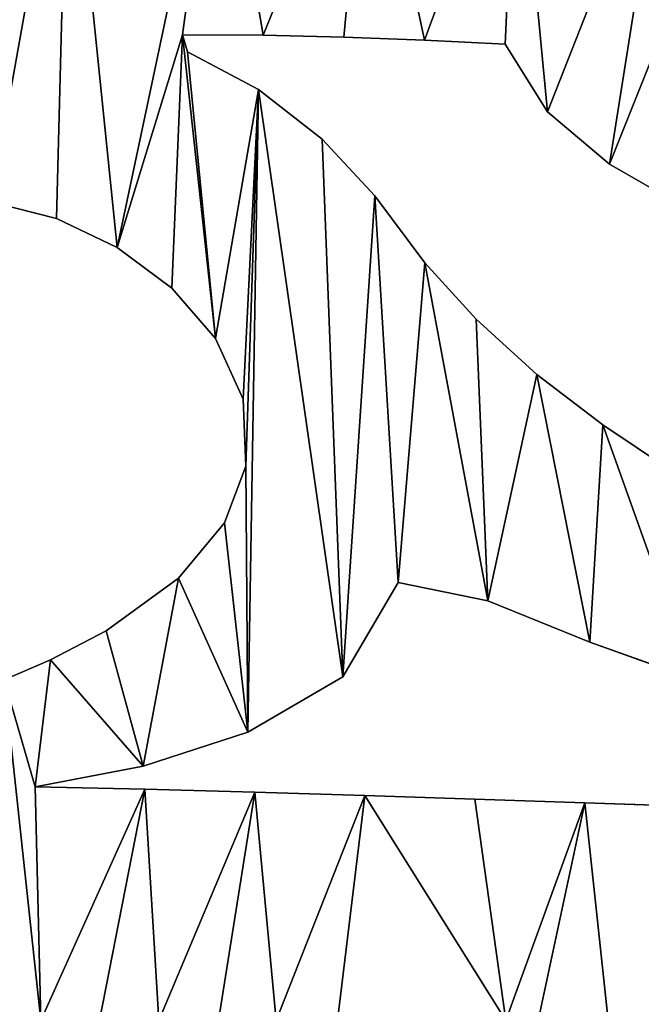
# Model space of a CAD drawing. Extents: x 9 to 1212, y 18 to 833.
# Tile 163 of 172: x 923 to 985, y 318 to 415. Entities that reach past the tile are written whole.
import ezdxf

# ---------------------------------------------------------------- set-up
doc = ezdxf.new("R2010")
doc.units = 0
doc.header["$MEASUREMENT"] = 0
doc.layers.get('0').update_dxf_attribs({"linetype": 'CONTINUOUS'})

# ---------------------------------------------------------------- blocks, each defined once
blk = doc.blocks.new('GRUPO_3')
for p, q in [((136.49197, 385.88604), (128.4878, 385.91718)), ((128.4878, 385.91718), (128.96377, 384.22668)), ((128.4878, 385.91718, 15), (128.96377, 384.22668, 15)), ((136.49197, 385.88604, 15), (128.4878, 385.91718, 15)), ((128.4878, 385.91718), (128.4878, 385.91718, 15)), ((144.48686, 385.6968), (136.49197, 385.88604)), ((144.48686, 385.6968, 15), (136.49197, 385.88604, 15)), ((136.49197, 385.88604), (136.49197, 385.88604, 15)), ((152.4853, 385.39142), (144.48686, 385.6968)), ((152.4853, 385.39142, 15), (144.48686, 385.6968, 15)), ((144.48686, 385.6968), (144.48686, 385.6968, 15)), ((160.4875, 385.00327), (152.4853, 385.39142)), ((160.4875, 385.00327, 15), (152.4853, 385.39142, 15)), ((152.4853, 385.39142), (152.4853, 385.39142, 15)), ((128.96377, 384.22668), (136.02033, 380.48374)), ((128.96377, 384.22668, 15), (136.02033, 380.48374, 15)), ((128.96377, 384.22668), (128.96377, 384.22668, 15)), ((164.69349, 378.26738), (160.4875, 385.00327)), ((164.69349, 378.26738, 15), (160.4875, 385.00327, 15)), ((160.4875, 385.00327), (160.4875, 385.00327, 15)), ((136.02033, 380.48374), (142.32027, 375.56746)), ((136.02033, 380.48374, 15), (142.32027, 375.56746, 15)), ((136.02033, 380.48374), (136.02033, 380.48374, 15)), ((170.82291, 373.0845), (164.69349, 378.26738)), ((170.82291, 373.0845, 15), (164.69349, 378.26738, 15)), ((164.69349, 378.26738), (164.69349, 378.26738, 15)), ((142.32027, 375.56746), (147.57443, 369.94667)), ((142.32027, 375.56746, 15), (147.57443, 369.94667, 15)), ((142.32027, 375.56746), (142.32027, 375.56746, 15)), ((177.74419, 369.09618), (170.82291, 373.0845)), ((177.74419, 369.09618, 15), (170.82291, 373.0845, 15)), ((170.82291, 373.0845), (170.82291, 373.0845, 15)), ((147.57443, 369.94667), (152.52621, 363.26751)), ((147.57443, 369.94667, 15), (152.52621, 363.26751, 15)), ((147.57443, 369.94667), (147.57443, 369.94667, 15)), ((115.98456, 367.68929), (109.42805, 369.34523)), ((115.98456, 367.68929, 15), (109.42805, 369.34523, 15)), ((121.98095, 364.79649), (115.98456, 367.68929)), ((121.98095, 364.79649, 15), (115.98456, 367.68929, 15)), ((115.98456, 367.68929), (115.98456, 367.68929, 15)), ((127.40844, 360.75444), (121.98095, 364.79649)), ((127.40844, 360.75444, 15), (121.98095, 364.79649, 15)), ((121.98095, 364.79649), (121.98095, 364.79649, 15)), ((152.52621, 363.26751), (157.59589, 357.67248)), ((152.52621, 363.26751, 15), (157.59589, 357.67248, 15)), ((152.52621, 363.26751), (152.52621, 363.26751, 15)), ((131.73976, 355.75372), (127.40844, 360.75444)), ((131.73976, 355.75372, 15), (127.40844, 360.75444, 15)), ((127.40844, 360.75444), (127.40844, 360.75444, 15)), ((157.59589, 357.67248), (163.6393, 352.2056)), ((157.59589, 357.67248, 15), (163.6393, 352.2056, 15)), ((157.59589, 357.67248), (157.59589, 357.67248, 15)), ((134.49264, 349.74206), (131.73976, 355.75372)), ((134.49264, 349.74206, 15), (131.73976, 355.75372, 15)), ((131.73976, 355.75372), (131.73976, 355.75372, 15)), ((163.6393, 352.2056), (170.16864, 347.1931)), ((163.6393, 352.2056, 15), (170.16864, 347.1931, 15)), ((163.6393, 352.2056), (163.6393, 352.2056, 15)), ((134.77048, 343.08749), (134.49264, 349.74206)), ((134.77048, 343.08749, 15), (134.49264, 349.74206, 15)), ((134.49264, 349.74206), (134.49264, 349.74206, 15)), ((170.16864, 347.1931), (176.69687, 342.82836)), ((170.16864, 347.1931, 15), (176.69687, 342.82836, 15)), ((170.16864, 347.1931), (170.16864, 347.1931, 15)), ((132.64251, 337.47997), (134.77048, 343.08749)), ((132.64251, 337.47997, 15), (134.77048, 343.08749, 15)), ((134.77048, 343.08749), (134.77048, 343.08749, 15)), ((128.09669, 331.97665), (132.64251, 337.47997)), ((128.09669, 331.97665, 15), (132.64251, 337.47997, 15)), ((132.64251, 337.47997), (132.64251, 337.47997, 15)), ((120.9111, 326.74183), (128.09669, 331.97665)), ((120.9111, 326.74183, 15), (128.09669, 331.97665, 15)), ((128.09669, 331.97665), (128.09669, 331.97665, 15)), ((149.86547, 331.55102), (144.38194, 322.175)), ((149.86547, 331.55102, 15), (144.38194, 322.175, 15)), ((158.78162, 329.73423), (149.86547, 331.55102)), ((158.78162, 329.73423, 15), (149.86547, 331.55102, 15)), ((149.86547, 331.55102), (149.86547, 331.55102, 15)), ((168.87346, 325.63175), (158.78162, 329.73423)), ((168.87346, 325.63175, 15), (158.78162, 329.73423, 15)), ((158.78162, 329.73423), (158.78162, 329.73423, 15)), ((115.38739, 323.85364), (120.9111, 326.74183)), ((115.38739, 323.85364, 15), (120.9111, 326.74183, 15)), ((120.9111, 326.74183), (120.9111, 326.74183, 15)), ((179.21702, 321.91723), (168.87346, 325.63175)), ((179.21702, 321.91723, 15), (168.87346, 325.63175, 15)), ((168.87346, 325.63175), (168.87346, 325.63175, 15)), ((110.80007, 321.88138), (115.38739, 323.85364)), ((110.80007, 321.88138, 15), (115.38739, 323.85364, 15)), ((115.38739, 323.85364), (115.38739, 323.85364, 15)), ((144.38194, 322.175), (134.94925, 316.69458)), ((144.38194, 322.175, 15), (134.94925, 316.69458, 15)), ((144.38194, 322.175), (144.38194, 322.175, 15)), ((134.94925, 316.69458), (124.59123, 313.31915)), ((134.94925, 316.69458, 15), (124.59123, 313.31915, 15)), ((134.94925, 316.69458), (134.94925, 316.69458, 15)), ((124.59123, 313.31915), (113.8535, 311.26277)), ((124.59123, 313.31915, 15), (113.8535, 311.26277, 15)), ((124.59123, 313.31915), (124.59123, 313.31915, 15)), ((113.8535, 311.26277), (124.7518, 311.01314)), ((113.8535, 311.26277, 15), (124.7518, 311.01314, 15)), ((113.8535, 311.26277), (113.8535, 311.26277, 15)), ((124.7518, 311.01314), (135.65959, 310.71473)), ((124.7518, 311.01314, 15), (135.65959, 310.71473, 15)), ((124.7518, 311.01314), (124.7518, 311.01314, 15)), ((135.65959, 310.71473), (146.57079, 310.382)), ((135.65959, 310.71473, 15), (146.57079, 310.382, 15)), ((135.65959, 310.71473), (135.65959, 310.71473, 15)), ((146.57079, 310.382), (157.4721, 310.02948)), ((146.57079, 310.382, 15), (157.4721, 310.02948, 15)), ((146.57079, 310.382), (146.57079, 310.382, 15)), ((157.4721, 310.02948), (168.37819, 309.67058)), ((157.4721, 310.02948, 15), (168.37819, 309.67058, 15)), ((157.4721, 310.02948), (157.4721, 310.02948, 15)), ((168.37819, 309.67058), (179.28418, 309.3192)), ((168.37819, 309.67058, 15), (179.28418, 309.3192, 15)), ((168.37819, 309.67058), (168.37819, 309.67058, 15))]:
    blk.add_line(p, q)
mesh = blk.add_polyface()
corners = [(175.26502, 384.16203), (177.74419, 369.09618), (170.82291, 373.0845), (175.88282, 381.05681), (184.65623, 378.75806), (185.06154, 365.94572), (193.6642, 377.59949), (192.69043, 363.41233), (200.49419, 361.41841), (202.75369, 377.3826), (208.36455, 359.92487), (211.83818, 377.8802), (216.35699, 358.90497), (220.8834, 378.87345), (224.44422, 358.3986), (229.88836, 380.16186), (232.29792, 358.51382), (238.8715, 381.55777), (240.21415, 359.62531), (168.87346, 325.63175), (163.6393, 352.2056), (170.16864, 347.1931), (179.21702, 321.91723), (176.69687, 342.82836), (183.69162, 338.70399), (189.63747, 318.56624), (190.93992, 334.92882), (200.08848, 315.57097), (198.19384, 331.59507), (205.65264, 328.59224), (210.71212, 312.90754), (213.26277, 325.95306), (221.43104, 310.64144), (221.09068, 323.68229), (228.91637, 321.87505), (232.18565, 308.85143), (236.66687, 320.57128), (275.98534, 383.0185), (279.07944, 368.55731), (271.17881, 367.51629), (279.54206, 382.23221), (276.21804, 324.89869), (270.715, 308.57627), (268.81462, 322.05179), (274.60622, 309.4645), (276.51573, 310.01104), (282.86354, 329.03628), (278.41312, 310.63867), (164.69349, 378.26738), (161.64768, 410.21565), (176.3579, 407.97588), (184.34729, 383.61698), (190.67322, 406.91368), (193.43004, 383.08482), (205.5688, 406.15342), (202.51431, 382.59241), (211.60073, 382.16601), (220.41525, 405.83537), (220.68945, 381.83232), (235.36851, 406.26978), (229.78008, 381.61942), (245.2299, 407.49833), (247.99906, 361.49944), (264.66438, 410.61819), (255.68528, 363.68956), (263.38666, 365.80598), (278.79762, 415.11929), (278.46001, 384.03245)]
mesh.append_faces([[corners[k] for k in face] for face in [(1, 4, 5), (5, 6, 7), (7, 6, 8), (8, 9, 10), (10, 11, 12), (12, 13, 14), (14, 15, 16), (16, 17, 18), (19, 21, 22), (22, 24, 25), (25, 26, 27), (27, 29, 30), (30, 31, 32), (41, 42, 43), (44, 41, 45), (45, 46, 47), (48, 50, 2), (0, 50, 51), (51, 52, 53), (53, 54, 55), (55, 54, 56), (56, 57, 58), (58, 59, 60), (60, 59, 17), (18, 61, 62), (62, 63, 64), (64, 63, 65), (65, 63, 39), (37, 66, 67)]], dxfattribs={"vtx0": -1, "vtx1": -1})
mesh.append_faces([[corners[k] for k in face] for face in [(2, 50, 0), (17, 61, 18), (39, 66, 37)]], dxfattribs={"vtx0": -1, "vtx1": -1, "vtx2": -1})
mesh.append_faces([[corners[k] for k in face] for face in [(0, 1, 2), (1, 0, 3), (1, 3, 4), (5, 4, 6), (8, 6, 9), (10, 9, 11), (12, 11, 13), (14, 13, 15), (16, 15, 17), (19, 20, 21), (22, 21, 23), (22, 23, 24), (25, 24, 26), (27, 26, 28), (27, 28, 29), (30, 29, 31), (32, 31, 33), (32, 33, 34), (35, 34, 36), (37, 38, 39), (38, 37, 40), (45, 41, 46), (48, 49, 50), (51, 50, 52), (53, 52, 54), (56, 54, 57), (58, 57, 59), (17, 59, 61), (62, 61, 63), (39, 63, 66)]], dxfattribs={"vtx0": -1, "vtx2": -1})
mesh = blk.add_polyface()
corners = [(177.74419, 369.09618, 15), (175.26502, 384.16203, 15), (170.82291, 373.0845, 15), (175.88282, 381.05681, 15), (184.65623, 378.75806, 15), (185.06154, 365.94572, 15), (193.6642, 377.59949, 15), (192.69043, 363.41233, 15), (200.49419, 361.41841, 15), (202.75369, 377.3826, 15), (208.36455, 359.92487, 15), (211.83818, 377.8802, 15), (216.35699, 358.90497, 15), (220.8834, 378.87345, 15), (224.44422, 358.3986, 15), (229.88836, 380.16186, 15), (232.29792, 358.51382, 15), (238.8715, 381.55777, 15), (240.21415, 359.62531, 15), (270.715, 308.57627, 15), (276.21804, 324.89869, 15), (268.81462, 322.05179, 15), (274.60622, 309.4645, 15), (276.51573, 310.01104, 15), (282.86354, 329.03628, 15), (278.41312, 310.63867, 15), (161.64768, 410.21565, 15), (164.69349, 378.26738, 15), (176.3579, 407.97588, 15), (184.34729, 383.61698, 15), (190.67322, 406.91368, 15), (193.43004, 383.08482, 15), (205.5688, 406.15342, 15), (202.51431, 382.59241, 15), (211.60073, 382.16601, 15), (220.41525, 405.83537, 15), (220.68945, 381.83232, 15), (235.36851, 406.26978, 15), (229.78008, 381.61942, 15), (245.2299, 407.49833, 15), (247.99906, 361.49944, 15), (264.66438, 410.61819, 15), (255.68528, 363.68956, 15), (263.38666, 365.80598, 15), (271.17881, 367.51629, 15), (278.79762, 415.11929, 15), (275.98534, 383.0185, 15), (278.46001, 384.03245, 15), (279.07944, 368.55731, 15), (279.54206, 382.23221, 15), (163.6393, 352.2056, 15), (168.87346, 325.63175, 15), (170.16864, 347.1931, 15), (179.21702, 321.91723, 15), (176.69687, 342.82836, 15), (183.69162, 338.70399, 15), (189.63747, 318.56624, 15), (190.93992, 334.92882, 15), (200.08848, 315.57097, 15), (198.19384, 331.59507, 15), (205.65264, 328.59224, 15), (210.71212, 312.90754, 15), (213.26277, 325.95306, 15), (221.43104, 310.64144, 15), (221.09068, 323.68229, 15), (228.91637, 321.87505, 15), (232.18565, 308.85143, 15), (236.66687, 320.57128, 15)]
mesh.append_faces([[corners[k] for k in face] for face in [(0, 1, 2), (1, 0, 3), (3, 0, 4), (4, 5, 6), (6, 8, 9), (9, 10, 11), (11, 12, 13), (13, 14, 15), (15, 16, 17), (20, 23, 24), (26, 27, 28), (28, 29, 30), (30, 31, 32), (32, 34, 35), (35, 36, 37), (37, 17, 39), (39, 40, 41), (41, 44, 45), (48, 46, 44), (46, 48, 49), (50, 51, 52), (52, 53, 54), (54, 53, 55), (55, 56, 57), (57, 58, 59), (59, 58, 60), (60, 61, 62), (62, 63, 64), (64, 63, 65), (65, 66, 67)]], dxfattribs={"vtx0": -1, "vtx1": -1})
mesh.append_faces([[corners[k] for k in face] for face in [(28, 2, 1), (39, 17, 18), (45, 44, 46)]], dxfattribs={"vtx0": -1, "vtx1": -1, "vtx2": -1})
mesh.append_faces([[corners[k] for k in face] for face in [(4, 0, 5), (6, 5, 7), (6, 7, 8), (9, 8, 10), (11, 10, 12), (13, 12, 14), (15, 14, 16), (17, 16, 18), (19, 20, 21), (20, 22, 23), (24, 23, 25), (28, 27, 2), (28, 1, 29), (30, 29, 31), (32, 31, 33), (32, 33, 34), (35, 34, 36), (37, 36, 38), (37, 38, 17), (39, 18, 40), (41, 40, 42), (41, 42, 43), (41, 43, 44), (45, 46, 47), (52, 51, 53), (55, 53, 56), (57, 56, 58), (60, 58, 61), (62, 61, 63)]], dxfattribs={"vtx0": -1, "vtx2": -1})
mesh = blk.add_polyface()
corners = [(40.10877, 357.11613), (43.86261, 328.37619), (39.87694, 342.50009), (45.2213, 373.08075), (51.45255, 315.67478), (51.66111, 384.04524), (55.45955, 303.90958), (62.16153, 394.66294), (69.79638, 353.4742), (70.08355, 360.01967), (74.41886, 402.50418), (71.84013, 366.28539), (75.29006, 371.83428), (88.05538, 407.96585), (80.17607, 376.2434), (85.9775, 379.49477), (77.2447, 369.68256), (76.5498, 356.92634), (75.47322, 363.37299), (80.22668, 351.42477), (81.02433, 375.10893), (85.29056, 347.27698), (91.27235, 348.35548), (91.21573, 355.90347), (115.38739, 323.85364), (113.8535, 311.26277), (110.80007, 321.88138), (124.59123, 313.31915), (120.9111, 326.74183), (128.09669, 331.97665), (134.94925, 316.69458), (132.64251, 337.47997), (134.77048, 343.08749), (128.4878, 385.91718), (131.73976, 355.75372), (127.40844, 360.75444), (128.96377, 384.22668), (136.02033, 380.48374), (134.49264, 349.74206), (144.38194, 322.175), (142.32027, 375.56746), (147.57443, 369.94667), (149.86547, 331.55102), (152.52621, 363.26751), (158.78162, 329.73423), (157.59589, 357.67248), (163.6393, 352.2056), (168.87346, 325.63175), (103.90415, 411.43434), (92.7611, 361.65048), (96.84979, 366.76427), (102.86355, 369.2631), (109.42805, 369.34523), (117.12096, 412.38336), (115.98456, 367.68929), (121.98095, 364.79649), (132.01544, 412.20543), (136.49197, 385.88604), (146.8983, 411.52222), (144.48686, 385.6968), (152.4853, 385.39142), (161.64768, 410.21565), (160.4875, 385.00327), (164.69349, 378.26738)]
mesh.append_faces([[corners[k] for k in face] for face in [(0, 1, 2), (16, 17, 18)]], dxfattribs={"vtx0": -1})
mesh.append_faces([[corners[k] for k in face] for face in [(1, 3, 4), (4, 5, 6), (8, 7, 9), (9, 10, 11), (11, 10, 12), (12, 13, 14), (14, 13, 15), (17, 16, 19), (19, 20, 21), (21, 15, 22), (22, 13, 23), (24, 25, 26), (25, 24, 27), (27, 29, 30), (34, 37, 38), (38, 37, 32), (30, 37, 39), (39, 41, 42), (42, 43, 44), (44, 46, 47), (48, 23, 13), (23, 48, 49), (49, 48, 50), (50, 48, 51), (51, 48, 52), (52, 53, 54), (54, 53, 55), (55, 33, 35), (33, 56, 57), (57, 58, 59), (59, 58, 60), (60, 61, 62), (62, 61, 63)]], dxfattribs={"vtx0": -1, "vtx1": -1})
mesh.append_faces([[corners[k] for k in face] for face in [(22, 15, 13), (32, 37, 30), (55, 56, 33)]], dxfattribs={"vtx0": -1, "vtx1": -1, "vtx2": -1})
mesh.append_faces([[corners[k] for k in face] for face in [(1, 0, 3), (4, 3, 5), (6, 5, 7), (9, 7, 10), (12, 10, 13), (19, 16, 20), (21, 20, 15), (27, 24, 28), (27, 28, 29), (30, 29, 31), (30, 31, 32), (33, 34, 35), (34, 33, 36), (34, 36, 37), (39, 37, 40), (39, 40, 41), (42, 41, 43), (44, 43, 45), (44, 45, 46), (52, 48, 53), (55, 53, 56), (57, 56, 58), (60, 58, 61)]], dxfattribs={"vtx0": -1, "vtx2": -1})
mesh = blk.add_polyface()
corners = [(43.86261, 328.37619, 15), (40.10877, 357.11613, 15), (39.87694, 342.50009, 15), (45.2213, 373.08075, 15), (51.45255, 315.67478, 15), (51.66111, 384.04524, 15), (55.45955, 303.90958, 15), (62.16153, 394.66294, 15), (69.79638, 353.4742, 15), (70.08355, 360.01967, 15), (74.41886, 402.50418, 15), (71.84013, 366.28539, 15), (75.29006, 371.83428, 15), (88.05538, 407.96585, 15), (80.17607, 376.2434, 15), (85.9775, 379.49477, 15), (91.21573, 355.90347, 15), (103.90415, 411.43434, 15), (92.7611, 361.65048, 15), (96.84979, 366.76427, 15), (102.86355, 369.2631, 15), (109.42805, 369.34523, 15), (117.12096, 412.38336, 15), (115.98456, 367.68929, 15), (121.98095, 364.79649, 15), (132.01544, 412.20543, 15), (128.4878, 385.91718, 15), (127.40844, 360.75444, 15), (136.49197, 385.88604, 15), (146.8983, 411.52222, 15), (144.48686, 385.6968, 15), (152.4853, 385.39142, 15), (161.64768, 410.21565, 15), (160.4875, 385.00327, 15), (164.69349, 378.26738, 15), (131.73976, 355.75372, 15), (128.96377, 384.22668, 15), (136.02033, 380.48374, 15), (134.49264, 349.74206, 15), (134.77048, 343.08749, 15), (134.94925, 316.69458, 15), (144.38194, 322.175, 15), (142.32027, 375.56746, 15), (147.57443, 369.94667, 15), (149.86547, 331.55102, 15), (152.52621, 363.26751, 15), (158.78162, 329.73423, 15), (157.59589, 357.67248, 15), (163.6393, 352.2056, 15), (168.87346, 325.63175, 15), (113.8535, 311.26277, 15), (115.38739, 323.85364, 15), (110.80007, 321.88138, 15), (124.59123, 313.31915, 15), (120.9111, 326.74183, 15), (128.09669, 331.97665, 15), (132.64251, 337.47997, 15), (76.5498, 356.92634, 15), (77.2447, 369.68256, 15), (75.47322, 363.37299, 15), (80.22668, 351.42477, 15), (81.02433, 375.10893, 15), (85.29056, 347.27698, 15), (91.27235, 348.35548, 15)]
mesh.append_faces([[corners[k] for k in face] for face in [(0, 1, 2), (57, 58, 59)]], dxfattribs={"vtx0": -1})
mesh.append_faces([[corners[k] for k in face] for face in [(1, 0, 3), (3, 4, 5), (5, 6, 7), (7, 9, 10), (10, 12, 13), (17, 21, 22), (22, 24, 25), (25, 28, 29), (29, 31, 32), (35, 26, 27), (26, 35, 36), (36, 35, 37), (37, 41, 42), (42, 41, 43), (43, 44, 45), (45, 46, 47), (47, 46, 48), (51, 53, 54), (54, 53, 55), (55, 40, 56), (56, 40, 39), (58, 60, 61), (61, 62, 15)]], dxfattribs={"vtx0": -1, "vtx1": -1})
mesh.append_faces([[corners[k] for k in face] for face in [(25, 24, 26), (37, 39, 40), (15, 63, 13)]], dxfattribs={"vtx0": -1, "vtx1": -1, "vtx2": -1})
mesh.append_faces([[corners[k] for k in face] for face in [(3, 0, 4), (5, 4, 6), (7, 8, 9), (10, 9, 11), (10, 11, 12), (13, 12, 14), (13, 14, 15), (16, 17, 13), (17, 16, 18), (17, 18, 19), (17, 19, 20), (17, 20, 21), (22, 21, 23), (22, 23, 24), (26, 24, 27), (25, 26, 28), (29, 28, 30), (29, 30, 31), (32, 31, 33), (32, 33, 34), (37, 35, 38), (37, 38, 39), (37, 40, 41), (43, 41, 44), (45, 44, 46), (48, 46, 49), (50, 51, 52), (51, 50, 53), (55, 53, 40), (58, 57, 60), (61, 60, 62), (15, 62, 63), (13, 63, 16)]], dxfattribs={"vtx0": -1, "vtx2": -1})
mesh = blk.add_polyface()
corners = [(58.33462, 220.00109), (62.16153, 394.66294), (61.2791, 60.95986), (65.31256, 75.14249), (65.97319, 149.60646), (69.79638, 353.4742), (68.14404, 164.06368), (73.79136, 176.93295), (74.28373, 334.22009), (83.21653, 188.2741), (76.72409, 328.24018), (80.5855, 256.34927), (86.73258, 241.66654), (87.49945, 226.33828), (95.2402, 196.97732), (91.52063, 214.23832), (106.16573, 220.31793), (108.32073, 203.04603), (121.30285, 224.82595), (123.01592, 207.39479), (136.80938, 227.77338), (137.29755, 209.90922), (152.56281, 229.21528), (152.06887, 211.16286), (167.19873, 211.27587), (168.35992, 229.24522), (181.90817, 210.38515), (184.09199, 227.9986), (196.62139, 208.57129), (199.72879, 225.6104), (211.29225, 205.8519), (215.23235, 222.20815), (143.74335, 257.30181), (146.44722, 273.05927), (159.34123, 254.78999), (160.546, 273.05827), (174.66827, 251.04956), (180.64622, 259.18598), (189.66892, 246.02844), (183.40891, 258.43599), (195.98428, 255.99597), (204.1557, 239.74327), (208.21177, 252.05188), (33.46837, 166.80752), (33.36706, 137.82507), (31.23041, 152.28539), (36.90525, 123.39605), (39.32381, 180.32014), (37.79651, 108.77216), (10.42748, 10.3651), (14.84805, 0.31183), (0, 0.02527), (18.27457, 22.72381), (29.31042, 0), (24.38759, 36.18559), (29.17622, 50.28706), (32.82839, 64.62257), (40.87218, 5.61305), (35.50813, 79.23839), (37.20896, 94.03339), (46.83592, 193.04768), (45.95464, 19.44758), (51.25279, 33.20203), (53.97012, 205.96172), (56.47273, 47.00647), (50.45721, 248.48467), (55.45955, 303.90958), (56.48987, 234.72036), (68.20842, 89.58155), (68.4515, 127.54327), (69.64333, 104.21749), (69.33423, 119.8122)]
mesh.append_faces([[corners[k] for k in face] for face in [(43, 44, 45), (49, 50, 51), (70, 69, 71)]], dxfattribs={"vtx0": -1})
mesh.append_faces([[corners[k] for k in face] for face in [(2, 1, 3), (4, 5, 6), (7, 8, 9), (9, 13, 14), (14, 16, 17), (17, 18, 19), (19, 20, 21), (21, 22, 23), (23, 22, 24), (24, 25, 26), (26, 27, 28), (28, 29, 30), (32, 33, 34), (34, 35, 36), (36, 37, 38), (38, 40, 41), (44, 43, 46), (46, 47, 48), (50, 52, 53), (53, 56, 57), (57, 60, 61), (61, 60, 62), (62, 63, 64), (64, 0, 2), (65, 66, 67), (68, 69, 70)]], dxfattribs={"vtx0": -1, "vtx1": -1})
mesh.append_faces([[corners[k] for k in face] for face in [(0, 1, 2), (3, 1, 4), (9, 10, 11), (57, 48, 47)]], dxfattribs={"vtx0": -1, "vtx1": -1, "vtx2": -1})
mesh.append_faces([[corners[k] for k in face] for face in [(5, 7, 6), (9, 11, 12), (9, 12, 13), (14, 13, 15), (14, 15, 16), (17, 16, 18), (19, 18, 20), (21, 20, 22), (24, 22, 25), (26, 25, 27), (28, 27, 29), (30, 29, 31), (38, 37, 39), (38, 39, 40), (41, 40, 42), (46, 43, 47), (50, 49, 52), (53, 52, 54), (53, 54, 55), (53, 55, 56), (57, 56, 58), (57, 58, 59), (57, 59, 48), (57, 47, 60), (62, 60, 63), (64, 63, 0), (4, 68, 3), (68, 4, 69)]], dxfattribs={"vtx0": -1, "vtx2": -1})
mesh = blk.add_polyface()
corners = [(62.16153, 394.66294, 15), (58.33462, 220.00109, 15), (61.2791, 60.95986, 15), (65.31256, 75.14249, 15), (65.97319, 149.60646, 15), (69.79638, 353.4742, 15), (68.14404, 164.06368, 15), (73.79136, 176.93295, 15), (74.28373, 334.22009, 15), (83.21653, 188.2741, 15), (76.72409, 328.24018, 15), (80.5855, 256.34927, 15), (86.73258, 241.66654, 15), (87.49945, 226.33828, 15), (95.2402, 196.97732, 15), (91.52063, 214.23832, 15), (106.16573, 220.31793, 15), (108.32073, 203.04603, 15), (121.30285, 224.82595, 15), (123.01592, 207.39479, 15), (136.80938, 227.77338, 15), (137.29755, 209.90922, 15), (152.56281, 229.21528, 15), (152.06887, 211.16286, 15), (167.19873, 211.27587, 15), (168.35992, 229.24522, 15), (181.90817, 210.38515, 15), (184.09199, 227.9986, 15), (196.62139, 208.57129, 15), (199.72879, 225.6104, 15), (211.29225, 205.8519, 15), (215.23235, 222.20815, 15), (146.44722, 273.05927, 15), (143.74335, 257.30181, 15), (159.34123, 254.78999, 15), (160.546, 273.05827, 15), (174.66827, 251.04956, 15), (180.64622, 259.18598, 15), (189.66892, 246.02844, 15), (183.40891, 258.43599, 15), (195.98428, 255.99597, 15), (204.1557, 239.74327, 15), (208.21177, 252.05188, 15), (55.45955, 303.90958, 15), (50.45721, 248.48467, 15), (56.48987, 234.72036, 15), (14.84805, 0.31183, 15), (10.42748, 10.3651, 15), (0, 0.02527, 15), (18.27457, 22.72381, 15), (29.31042, 0, 15), (24.38759, 36.18559, 15), (29.17622, 50.28706, 15), (32.82839, 64.62257, 15), (40.87218, 5.61305, 15), (35.50813, 79.23839, 15), (37.20896, 94.03339, 15), (37.79651, 108.77216, 15), (39.32381, 180.32014, 15), (46.83592, 193.04768, 15), (45.95464, 19.44758, 15), (51.25279, 33.20203, 15), (53.97012, 205.96172, 15), (56.47273, 47.00647, 15), (68.20842, 89.58155, 15), (68.4515, 127.54327, 15), (69.64333, 104.21749, 15), (69.33423, 119.8122, 15), (33.36706, 137.82507, 15), (33.46837, 166.80752, 15), (31.23041, 152.28539, 15), (36.90525, 123.39605, 15)]
mesh.append_faces([[corners[k] for k in face] for face in [(46, 47, 48), (65, 66, 67), (68, 69, 70)]], dxfattribs={"vtx0": -1})
mesh.append_faces([[corners[k] for k in face] for face in [(7, 5, 6), (11, 9, 12), (12, 9, 13), (13, 14, 15), (15, 14, 16), (16, 17, 18), (18, 19, 20), (20, 21, 22), (22, 24, 25), (25, 26, 27), (27, 28, 29), (29, 30, 31), (37, 38, 39), (39, 38, 40), (40, 41, 42), (47, 46, 49), (49, 50, 51), (51, 50, 52), (52, 50, 53), (53, 54, 55), (55, 54, 56), (56, 54, 57), (58, 54, 59), (59, 61, 62), (62, 63, 1), (64, 4, 3), (4, 64, 65), (69, 71, 58)]], dxfattribs={"vtx0": -1, "vtx1": -1})
mesh.append_faces([[corners[k] for k in face] for face in [(0, 1, 2), (0, 3, 4), (10, 9, 11), (57, 54, 58)]], dxfattribs={"vtx0": -1, "vtx1": -1, "vtx2": -1})
mesh.append_faces([[corners[k] for k in face] for face in [(0, 2, 3), (5, 4, 6), (8, 7, 9), (13, 9, 14), (16, 14, 17), (18, 17, 19), (20, 19, 21), (22, 21, 23), (22, 23, 24), (25, 24, 26), (27, 26, 28), (29, 28, 30), (32, 33, 34), (35, 34, 36), (37, 36, 38), (40, 38, 41), (43, 44, 45), (49, 46, 50), (53, 50, 54), (59, 54, 60), (59, 60, 61), (62, 61, 63), (1, 63, 2), (65, 64, 66), (69, 68, 71), (58, 71, 57)]], dxfattribs={"vtx0": -1, "vtx2": -1})
mesh = blk.add_polyface()
corners = [(55.45955, 303.90958), (62.16153, 394.66294), (56.48987, 234.72036), (58.33462, 220.00109), (65.97319, 149.60646), (69.79638, 353.4742), (86.61306, 311.57279), (85.546, 288.05827), (83.55518, 314.50566), (90.8797, 288.05816), (92.38499, 314.65055), (96.95582, 288.05804), (98.4205, 317.32826), (102.60379, 288.05793), (104.60174, 319.58737), (108.57268, 288.05781), (110.80007, 321.88138), (114.43153, 288.05769), (113.8535, 311.26277), (124.7518, 311.01314), (120.24705, 288.05758), (126.14556, 288.05746), (135.65959, 310.71473), (132.0531, 288.05734), (137.7551, 288.05723), (146.57079, 310.382), (143.85399, 288.0571), (160.546, 288.05827), (157.4721, 310.02948), (168.37819, 309.67058), (160.546, 273.05827), (212.00385, 308.44773), (204.17, 288.05877), (201.09898, 308.69388), (209.50354, 288.05863), (73.79136, 176.93295), (70.63254, 346.75862), (72.14791, 340.57741), (74.28373, 334.22009), (83.21653, 188.2741), (76.72409, 328.24018), (80.5855, 256.34927), (79.76024, 321.75525), (190.1903, 308.98906), (180.64622, 259.18598), (179.28418, 309.3192), (193.84775, 259.27503), (204.17, 273.05877), (207.14953, 259.36476), (85.546, 273.05827), (96.41309, 258.08589), (99.49352, 273.05927), (112.1892, 258.87138), (105.22506, 273.05927), (111.11326, 273.05927), (117.03731, 273.05927), (127.92376, 258.6413), (122.84709, 273.05927), (128.671, 273.05927), (143.74335, 257.30181), (134.65936, 273.05927), (140.36681, 273.05927), (146.44722, 273.05927), (159.34123, 254.78999), (174.66827, 251.04956), (48.00526, 291.27333), (46.14383, 262.59252), (44.68301, 276.95678), (50.45721, 248.48467)]
mesh.append_faces([[corners[k] for k in face] for face in [(65, 66, 67)]], dxfattribs={"vtx0": -1})
mesh.append_faces([[corners[k] for k in face] for face in [(2, 1, 3), (6, 7, 8), (7, 6, 9), (9, 10, 11), (11, 12, 13), (13, 14, 15), (15, 16, 17), (17, 19, 20), (20, 19, 21), (21, 22, 23), (23, 22, 24), (24, 25, 26), (26, 25, 27), (27, 29, 30), (31, 32, 33), (32, 31, 34), (43, 44, 45), (44, 43, 46), (46, 47, 48), (47, 33, 32), (8, 41, 42), (41, 49, 50), (49, 8, 7), (50, 51, 52), (52, 55, 56), (56, 58, 59), (66, 65, 68)]], dxfattribs={"vtx0": -1, "vtx1": -1})
mesh.append_faces([[corners[k] for k in face] for face in [(0, 1, 2), (4, 1, 5), (17, 16, 18), (46, 33, 47), (41, 8, 49), (64, 30, 29), (64, 45, 44)]], dxfattribs={"vtx0": -1, "vtx1": -1, "vtx2": -1})
mesh.append_faces([[corners[k] for k in face] for face in [(9, 6, 10), (11, 10, 12), (13, 12, 14), (15, 14, 16), (17, 18, 19), (21, 19, 22), (24, 22, 25), (27, 25, 28), (27, 28, 29), (35, 5, 36), (35, 36, 37), (35, 37, 38), (39, 38, 40), (41, 40, 42), (46, 43, 33), (50, 49, 51), (52, 51, 53), (52, 53, 54), (52, 54, 55), (56, 55, 57), (56, 57, 58), (59, 58, 60), (59, 60, 61), (59, 61, 62), (63, 62, 30), (64, 29, 45), (68, 65, 0)]], dxfattribs={"vtx0": -1, "vtx2": -1})
mesh = blk.add_polyface()
corners = [(62.16153, 394.66294, 15), (55.45955, 303.90958, 15), (56.48987, 234.72036, 15), (58.33462, 220.00109, 15), (65.97319, 149.60646, 15), (69.79638, 353.4742, 15), (73.79136, 176.93295, 15), (70.63254, 346.75862, 15), (72.14791, 340.57741, 15), (74.28373, 334.22009, 15), (83.21653, 188.2741, 15), (76.72409, 328.24018, 15), (80.5855, 256.34927, 15), (79.76024, 321.75525, 15), (201.09898, 308.69388, 15), (204.17, 288.05877, 15), (212.00385, 308.44773, 15), (204.17, 273.05877, 15), (209.50354, 288.05863, 15), (83.55518, 314.50566, 15), (85.546, 273.05827, 15), (96.41309, 258.08589, 15), (99.49352, 273.05927, 15), (112.1892, 258.87138, 15), (105.22506, 273.05927, 15), (111.11326, 273.05927, 15), (117.03731, 273.05927, 15), (127.92376, 258.6413, 15), (122.84709, 273.05927, 15), (128.671, 273.05927, 15), (143.74335, 257.30181, 15), (134.65936, 273.05927, 15), (140.36681, 273.05927, 15), (146.44722, 273.05927, 15), (159.34123, 254.78999, 15), (160.546, 273.05827, 15), (174.66827, 251.04956, 15), (160.546, 288.05827, 15), (168.37819, 309.67058, 15), (179.28418, 309.3192, 15), (180.64622, 259.18598, 15), (190.1903, 308.98906, 15), (193.84775, 259.27503, 15), (207.14953, 259.36476, 15), (85.546, 288.05827, 15), (86.61306, 311.57279, 15), (90.8797, 288.05816, 15), (92.38499, 314.65055, 15), (96.95582, 288.05804, 15), (98.4205, 317.32826, 15), (102.60379, 288.05793, 15), (104.60174, 319.58737, 15), (108.57268, 288.05781, 15), (110.80007, 321.88138, 15), (114.43153, 288.05769, 15), (113.8535, 311.26277, 15), (124.7518, 311.01314, 15), (120.24705, 288.05758, 15), (126.14556, 288.05746, 15), (135.65959, 310.71473, 15), (132.0531, 288.05734, 15), (137.7551, 288.05723, 15), (146.57079, 310.382, 15), (143.85399, 288.0571, 15), (157.4721, 310.02948, 15), (46.14383, 262.59252, 15), (48.00526, 291.27333, 15), (44.68301, 276.95678, 15), (50.45721, 248.48467, 15)]
mesh.append_faces([[corners[k] for k in face] for face in [(65, 66, 67)]], dxfattribs={"vtx0": -1})
mesh.append_faces([[corners[k] for k in face] for face in [(5, 6, 7), (7, 6, 8), (8, 6, 9), (9, 10, 11), (11, 12, 13), (14, 15, 16), (15, 14, 17), (20, 21, 22), (22, 23, 24), (24, 23, 25), (25, 23, 26), (26, 27, 28), (28, 27, 29), (29, 30, 31), (31, 30, 32), (32, 30, 33), (33, 34, 35), (35, 36, 37), (38, 36, 39), (41, 42, 14), (19, 44, 45), (44, 19, 20), (45, 46, 47), (47, 48, 49), (49, 50, 51), (51, 52, 53), (55, 54, 56), (56, 58, 59), (59, 61, 62), (62, 37, 64), (64, 37, 38), (66, 68, 1)]], dxfattribs={"vtx0": -1, "vtx1": -1})
mesh.append_faces([[corners[k] for k in face] for face in [(0, 1, 2), (0, 4, 5), (19, 12, 20), (37, 36, 38), (39, 36, 40), (14, 42, 17), (53, 54, 55)]], dxfattribs={"vtx0": -1, "vtx1": -1, "vtx2": -1})
mesh.append_faces([[corners[k] for k in face] for face in [(0, 2, 3), (16, 15, 18), (12, 19, 13), (20, 12, 21), (22, 21, 23), (26, 23, 27), (29, 27, 30), (40, 41, 39), (41, 40, 42), (17, 42, 43), (45, 44, 46), (47, 46, 48), (49, 48, 50), (51, 50, 52), (53, 52, 54), (56, 54, 57), (56, 57, 58), (59, 58, 60), (59, 60, 61), (62, 61, 63), (62, 63, 37), (66, 65, 68)]], dxfattribs={"vtx0": -1, "vtx2": -1})
mesh = blk.add_polyface()
corners = [(128.4878, 385.91718), (128.96377, 384.22668, 15), (128.96377, 384.22668), (128.4878, 385.91718, 15)]
mesh.append_faces([[corners[k] for k in face] for face in [(0, 1, 2), (1, 0, 3)]], dxfattribs={"vtx0": -1})
mesh = blk.add_polyface()
corners = [(136.49197, 385.88604, 15), (128.4878, 385.91718), (136.49197, 385.88604), (128.4878, 385.91718, 15)]
mesh.append_faces([[corners[k] for k in face] for face in [(0, 1, 2), (1, 0, 3)]], dxfattribs={"vtx0": -1})
mesh = blk.add_polyface()
corners = [(144.48686, 385.6968, 15), (136.49197, 385.88604), (144.48686, 385.6968), (136.49197, 385.88604, 15)]
mesh.append_faces([[corners[k] for k in face] for face in [(0, 1, 2), (1, 0, 3)]], dxfattribs={"vtx0": -1})
mesh = blk.add_polyface()
corners = [(152.4853, 385.39142, 15), (144.48686, 385.6968), (152.4853, 385.39142), (144.48686, 385.6968, 15)]
mesh.append_faces([[corners[k] for k in face] for face in [(0, 1, 2), (1, 0, 3)]], dxfattribs={"vtx0": -1})
mesh = blk.add_polyface()
corners = [(160.4875, 385.00327, 15), (152.4853, 385.39142), (160.4875, 385.00327), (152.4853, 385.39142, 15)]
mesh.append_faces([[corners[k] for k in face] for face in [(0, 1, 2), (1, 0, 3)]], dxfattribs={"vtx0": -1})
mesh = blk.add_polyface()
corners = [(128.96377, 384.22668, 15), (136.02033, 380.48374), (128.96377, 384.22668), (136.02033, 380.48374, 15)]
mesh.append_faces([[corners[k] for k in face] for face in [(0, 1, 2), (1, 0, 3)]], dxfattribs={"vtx0": -1})
mesh = blk.add_polyface()
corners = [(160.4875, 385.00327, 15), (164.69349, 378.26738), (164.69349, 378.26738, 15), (160.4875, 385.00327)]
mesh.append_faces([[corners[k] for k in face] for face in [(0, 1, 2), (1, 0, 3)]], dxfattribs={"vtx0": -1})
mesh = blk.add_polyface()
corners = [(136.02033, 380.48374, 15), (142.32027, 375.56746), (136.02033, 380.48374), (142.32027, 375.56746, 15)]
mesh.append_faces([[corners[k] for k in face] for face in [(0, 1, 2), (1, 0, 3)]], dxfattribs={"vtx0": -1})
mesh = blk.add_polyface()
corners = [(170.82291, 373.0845, 15), (164.69349, 378.26738), (170.82291, 373.0845), (164.69349, 378.26738, 15)]
mesh.append_faces([[corners[k] for k in face] for face in [(0, 1, 2), (1, 0, 3)]], dxfattribs={"vtx0": -1})
mesh = blk.add_polyface()
corners = [(142.32027, 375.56746), (147.57443, 369.94667, 15), (147.57443, 369.94667), (142.32027, 375.56746, 15)]
mesh.append_faces([[corners[k] for k in face] for face in [(0, 1, 2), (1, 0, 3)]], dxfattribs={"vtx0": -1})
mesh = blk.add_polyface()
corners = [(177.74419, 369.09618, 15), (170.82291, 373.0845), (177.74419, 369.09618), (170.82291, 373.0845, 15)]
mesh.append_faces([[corners[k] for k in face] for face in [(0, 1, 2), (1, 0, 3)]], dxfattribs={"vtx0": -1})
mesh = blk.add_polyface()
corners = [(147.57443, 369.94667), (152.52621, 363.26751, 15), (152.52621, 363.26751), (147.57443, 369.94667, 15)]
mesh.append_faces([[corners[k] for k in face] for face in [(0, 1, 2), (1, 0, 3)]], dxfattribs={"vtx0": -1})
mesh = blk.add_polyface()
corners = [(115.98456, 367.68929, 15), (109.42805, 369.34523), (115.98456, 367.68929), (109.42805, 369.34523, 15)]
mesh.append_faces([[corners[k] for k in face] for face in [(0, 1, 2), (1, 0, 3)]], dxfattribs={"vtx0": -1})
mesh = blk.add_polyface()
corners = [(121.98095, 364.79649, 15), (115.98456, 367.68929), (121.98095, 364.79649), (115.98456, 367.68929, 15)]
mesh.append_faces([[corners[k] for k in face] for face in [(0, 1, 2), (1, 0, 3)]], dxfattribs={"vtx0": -1})
mesh = blk.add_polyface()
corners = [(127.40844, 360.75444, 15), (121.98095, 364.79649), (127.40844, 360.75444), (121.98095, 364.79649, 15)]
mesh.append_faces([[corners[k] for k in face] for face in [(0, 1, 2), (1, 0, 3)]], dxfattribs={"vtx0": -1})
mesh = blk.add_polyface()
corners = [(152.52621, 363.26751), (157.59589, 357.67248, 15), (157.59589, 357.67248), (152.52621, 363.26751, 15)]
mesh.append_faces([[corners[k] for k in face] for face in [(0, 1, 2), (1, 0, 3)]], dxfattribs={"vtx0": -1})
mesh = blk.add_polyface()
corners = [(127.40844, 360.75444, 15), (131.73976, 355.75372), (131.73976, 355.75372, 15), (127.40844, 360.75444)]
mesh.append_faces([[corners[k] for k in face] for face in [(0, 1, 2), (1, 0, 3)]], dxfattribs={"vtx0": -1})
mesh = blk.add_polyface()
corners = [(157.59589, 357.67248, 15), (163.6393, 352.2056), (157.59589, 357.67248), (163.6393, 352.2056, 15)]
mesh.append_faces([[corners[k] for k in face] for face in [(0, 1, 2), (1, 0, 3)]], dxfattribs={"vtx0": -1})
mesh = blk.add_polyface()
corners = [(131.73976, 355.75372, 15), (134.49264, 349.74206), (134.49264, 349.74206, 15), (131.73976, 355.75372)]
mesh.append_faces([[corners[k] for k in face] for face in [(0, 1, 2), (1, 0, 3)]], dxfattribs={"vtx0": -1})
mesh = blk.add_polyface()
corners = [(163.6393, 352.2056, 15), (170.16864, 347.1931), (163.6393, 352.2056), (170.16864, 347.1931, 15)]
mesh.append_faces([[corners[k] for k in face] for face in [(0, 1, 2), (1, 0, 3)]], dxfattribs={"vtx0": -1})
mesh = blk.add_polyface()
corners = [(134.49264, 349.74206, 15), (134.77048, 343.08749), (134.77048, 343.08749, 15), (134.49264, 349.74206)]
mesh.append_faces([[corners[k] for k in face] for face in [(0, 1, 2), (1, 0, 3)]], dxfattribs={"vtx0": -1})
mesh = blk.add_polyface()
corners = [(170.16864, 347.1931, 15), (176.69687, 342.82836), (170.16864, 347.1931), (176.69687, 342.82836, 15)]
mesh.append_faces([[corners[k] for k in face] for face in [(0, 1, 2), (1, 0, 3)]], dxfattribs={"vtx0": -1})
mesh = blk.add_polyface()
corners = [(134.77048, 343.08749, 15), (132.64251, 337.47997), (132.64251, 337.47997, 15), (134.77048, 343.08749)]
mesh.append_faces([[corners[k] for k in face] for face in [(0, 1, 2), (1, 0, 3)]], dxfattribs={"vtx0": -1})
mesh = blk.add_polyface()
corners = [(132.64251, 337.47997, 15), (128.09669, 331.97665), (128.09669, 331.97665, 15), (132.64251, 337.47997)]
mesh.append_faces([[corners[k] for k in face] for face in [(0, 1, 2), (1, 0, 3)]], dxfattribs={"vtx0": -1})
mesh = blk.add_polyface()
corners = [(120.9111, 326.74183, 15), (128.09669, 331.97665), (120.9111, 326.74183), (128.09669, 331.97665, 15)]
mesh.append_faces([[corners[k] for k in face] for face in [(0, 1, 2), (1, 0, 3)]], dxfattribs={"vtx0": -1})
mesh = blk.add_polyface()
corners = [(149.86547, 331.55102), (144.38194, 322.175, 15), (144.38194, 322.175), (149.86547, 331.55102, 15)]
mesh.append_faces([[corners[k] for k in face] for face in [(0, 1, 2), (1, 0, 3)]], dxfattribs={"vtx0": -1})
mesh = blk.add_polyface()
corners = [(158.78162, 329.73423, 15), (149.86547, 331.55102), (158.78162, 329.73423), (149.86547, 331.55102, 15)]
mesh.append_faces([[corners[k] for k in face] for face in [(0, 1, 2), (1, 0, 3)]], dxfattribs={"vtx0": -1})
mesh = blk.add_polyface()
corners = [(168.87346, 325.63175, 15), (158.78162, 329.73423), (168.87346, 325.63175), (158.78162, 329.73423, 15)]
mesh.append_faces([[corners[k] for k in face] for face in [(0, 1, 2), (1, 0, 3)]], dxfattribs={"vtx0": -1})
mesh = blk.add_polyface()
corners = [(115.38739, 323.85364, 15), (120.9111, 326.74183), (115.38739, 323.85364), (120.9111, 326.74183, 15)]
mesh.append_faces([[corners[k] for k in face] for face in [(0, 1, 2), (1, 0, 3)]], dxfattribs={"vtx0": -1})
mesh = blk.add_polyface()
corners = [(179.21702, 321.91723, 15), (168.87346, 325.63175), (179.21702, 321.91723), (168.87346, 325.63175, 15)]
mesh.append_faces([[corners[k] for k in face] for face in [(0, 1, 2), (1, 0, 3)]], dxfattribs={"vtx0": -1})
mesh = blk.add_polyface()
corners = [(110.80007, 321.88138, 15), (115.38739, 323.85364), (110.80007, 321.88138), (115.38739, 323.85364, 15)]
mesh.append_faces([[corners[k] for k in face] for face in [(0, 1, 2), (1, 0, 3)]], dxfattribs={"vtx0": -1})
mesh = blk.add_polyface()
corners = [(144.38194, 322.175, 15), (134.94925, 316.69458), (144.38194, 322.175), (134.94925, 316.69458, 15)]
mesh.append_faces([[corners[k] for k in face] for face in [(0, 1, 2), (1, 0, 3)]], dxfattribs={"vtx0": -1})
mesh = blk.add_polyface()
corners = [(134.94925, 316.69458, 15), (124.59123, 313.31915), (134.94925, 316.69458), (124.59123, 313.31915, 15)]
mesh.append_faces([[corners[k] for k in face] for face in [(0, 1, 2), (1, 0, 3)]], dxfattribs={"vtx0": -1})
mesh = blk.add_polyface()
corners = [(124.59123, 313.31915, 15), (113.8535, 311.26277), (124.59123, 313.31915), (113.8535, 311.26277, 15)]
mesh.append_faces([[corners[k] for k in face] for face in [(0, 1, 2), (1, 0, 3)]], dxfattribs={"vtx0": -1})
mesh = blk.add_polyface()
corners = [(113.8535, 311.26277, 15), (124.7518, 311.01314), (113.8535, 311.26277), (124.7518, 311.01314, 15)]
mesh.append_faces([[corners[k] for k in face] for face in [(0, 1, 2), (1, 0, 3)]], dxfattribs={"vtx0": -1})
mesh = blk.add_polyface()
corners = [(124.7518, 311.01314, 15), (135.65959, 310.71473), (124.7518, 311.01314), (135.65959, 310.71473, 15)]
mesh.append_faces([[corners[k] for k in face] for face in [(0, 1, 2), (1, 0, 3)]], dxfattribs={"vtx0": -1})
mesh = blk.add_polyface()
corners = [(135.65959, 310.71473, 15), (146.57079, 310.382), (135.65959, 310.71473), (146.57079, 310.382, 15)]
mesh.append_faces([[corners[k] for k in face] for face in [(0, 1, 2), (1, 0, 3)]], dxfattribs={"vtx0": -1})
mesh = blk.add_polyface()
corners = [(146.57079, 310.382, 15), (157.4721, 310.02948), (146.57079, 310.382), (157.4721, 310.02948, 15)]
mesh.append_faces([[corners[k] for k in face] for face in [(0, 1, 2), (1, 0, 3)]], dxfattribs={"vtx0": -1})
mesh = blk.add_polyface()
corners = [(157.4721, 310.02948, 15), (168.37819, 309.67058), (157.4721, 310.02948), (168.37819, 309.67058, 15)]
mesh.append_faces([[corners[k] for k in face] for face in [(0, 1, 2), (1, 0, 3)]], dxfattribs={"vtx0": -1})
mesh = blk.add_polyface()
corners = [(168.37819, 309.67058, 15), (179.28418, 309.3192), (168.37819, 309.67058), (179.28418, 309.3192, 15)]
mesh.append_faces([[corners[k] for k in face] for face in [(0, 1, 2), (1, 0, 3)]], dxfattribs={"vtx0": -1})

msp = doc.modelspace()

# ---------------------------------------------------------------- block references
msp.add_blockref('GRUPO_3', (810.744, 27.929))

doc.saveas('drawing.dxf')
